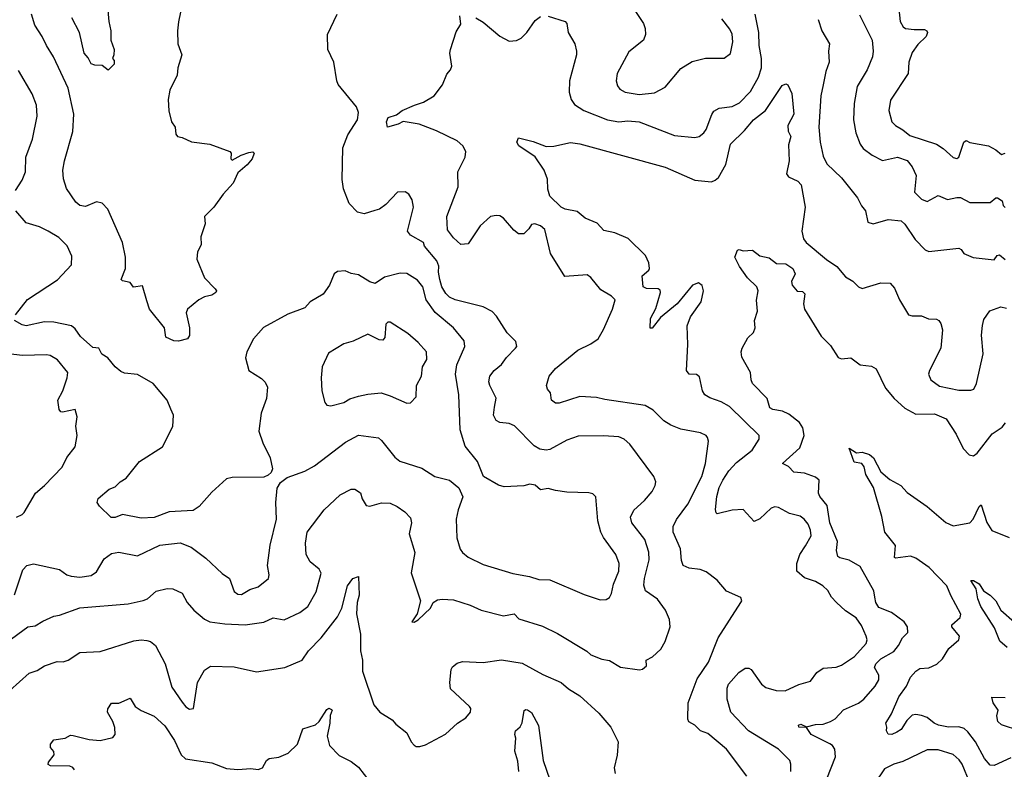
# Model space of a CAD drawing. Extents: x 1771496 to 1971148, y 471553 to 643630.
# Tile 191 of 256: x 1816461 to 1821760, y 572157 to 576195. Entities that reach past the tile are written whole.
import ezdxf

# ---------------------------------------------------------------- set-up
doc = ezdxf.new("R2010")
doc.units = 0

msp = doc.modelspace()

# ---------------------------------------------------------------- linework, layer by layer
at = {"layer": '0CON10XD'}
for points in [[(1816934.5, 576265), (1816940.6, 576185), (1816951.1, 576135), (1816951.4, 576085), (1816968.9, 576035), (1816968, 576005), (1816960, 575985), (1816970, 575975), (1816970, 575955), (1816937, 575923), (1816905, 575947.5), (1816865, 575950), (1816845, 575957.5), (1816829.7, 575989.7), (1816808.6, 576015), (1816783.5, 576125), (1816741.4, 576205)], [(1819760.3, 576260.3), (1819818.8, 576175), (1819827.1, 576147.1), (1819830, 576115), (1819819.2, 576085), (1819738.7, 576021.3), (1819676.7, 575905), (1819671.4, 575865), (1819678.3, 575838.3), (1819690.6, 575820.6), (1819720, 575805), (1819795, 575792.4), (1819878.5, 575801.5), (1819935, 575830.8), (1820019.1, 575930.9), (1820080.3, 575969.7), (1820152.1, 575987.9), (1820253, 575987), (1820287.2, 576012.8), (1820300, 576075), (1820296.5, 576116.5), (1820283.4, 576143.4), (1820239.8, 576199.8)], [(1817326.7, 576235), (1817316.4, 576183.6), (1817310, 576135), (1817312.9, 576065), (1817334.4, 576005), (1817311.4, 575935), (1817308, 575895), (1817270, 575815), (1817260, 575765), (1817263.9, 575703.9), (1817277.5, 575645), (1817297.5, 575615), (1817301.7, 575578.3), (1817310, 575565), (1817335, 575560), (1817385, 575536), (1817485, 575524), (1817592.5, 575485), (1817598.8, 575475), (1817597.5, 575445), (1817605, 575437.5), (1817652.5, 575465), (1817695, 575480), (1817715, 575482.5), (1817722.5, 575475), (1817712.5, 575445), (1817685, 575412.5), (1817635, 575370), (1817610, 575315), (1817555.9, 575254.1), (1817506.7, 575185), (1817456.2, 575135), (1817460, 575095), (1817436.7, 575025), (1817438.3, 574981.7), (1817418.8, 574945), (1817414, 574905), (1817456.2, 574805), (1817513.3, 574745), (1817520, 574735), (1817516.7, 574725), (1817495, 574711.2), (1817455, 574701.2), (1817425, 574686.2), (1817363.6, 574636.4), (1817356.2, 574615), (1817375.6, 574535), (1817375.6, 574494.4), (1817363.6, 574476.4), (1817315, 574463.8), (1817290, 574465), (1817247.5, 574485), (1817240, 574535), (1817158.8, 574635), (1817145, 574680), (1817121.2, 574761.2), (1817074, 574754), (1817055, 574780), (1817015, 574787.5), (1817007.5, 574795), (1817031.4, 574855), (1817030.9, 574915), (1817014.4, 574995), (1816935, 575173.8), (1816905.8, 575205.8), (1816875, 575213.8), (1816815, 575188.8), (1816785, 575193.8), (1816762.7, 575212.7), (1816713.8, 575285), (1816697, 575337), (1816693.1, 575385), (1816701.5, 575435), (1816747.1, 575592.9), (1816752.9, 575685), (1816721.5, 575825), (1816643.1, 575995), (1816605.6, 576055), (1816581.8, 576105), (1816542.7, 576165), (1816524.4, 576225)], [(1819016.9, 574106.9), (1819025.4, 574155.4), (1818991.1, 574225), (1818986.7, 574245), (1818990.6, 574275), (1819014.2, 574305), (1819055, 574337.5), (1819080.8, 574375), (1819130, 574425), (1819137.5, 574435), (1819130.7, 574460.7), (1819085, 574508), (1819027.9, 574597.9), (1819003.6, 574623.6), (1818955, 574647.8), (1818805, 574685.4), (1818775, 574700), (1818755, 574720), (1818733.9, 574755), (1818721.8, 574795), (1818715.4, 574835), (1818717.6, 574867.6), (1818706.4, 574895), (1818640, 574975), (1818633.8, 574995), (1818564, 575034), (1818548.6, 575055), (1818580, 575185), (1818574, 575225), (1818555.5, 575255.5), (1818535, 575267.5), (1818495, 575266), (1818431.3, 575198.7), (1818396.7, 575175), (1818372.5, 575167.5), (1818315, 575149.5), (1818278.6, 575158.6), (1818233.9, 575205), (1818203.7, 575283.7), (1818196.9, 575333.1), (1818200.6, 575505), (1818226.5, 575575), (1818280, 575655), (1818285.3, 575695), (1818273.2, 575725), (1818175.6, 575845), (1818167.5, 575865), (1818151.1, 575965), (1818118.9, 576035), (1818118.5, 576115), (1818170.6, 576225)], [(1819610.8, 574149.2), (1819565, 574160), (1819475, 574165.6), (1819365, 574129.4), (1819345, 574129.2), (1819323.8, 574145), (1819317.5, 574185), (1819301.2, 574205), (1819295.8, 574225), (1819311.1, 574275), (1819345, 574316.9), (1819465.6, 574414.4), (1819535, 574448.1), (1819573.9, 574476.1), (1819603.5, 574526.5), (1819651.4, 574635), (1819665.4, 574685.4), (1819646, 574705), (1819588.9, 574738.9), (1819535, 574806.2), (1819515, 574820), (1819395, 574811.2), (1819317.1, 574935), (1819288, 575065), (1819263.3, 575085), (1819234.1, 575095.9), (1819215, 575091.2), (1819201.2, 575068.8), (1819175, 575041.2), (1819145, 575041.2), (1819120.3, 575060.3), (1819065, 575126), (1819045, 575138), (1819025, 575140), (1818995, 575133.8), (1818938.8, 575085), (1818875, 574986.7), (1818835, 574984.3), (1818795, 575019.4), (1818762.8, 575062.8), (1818759.1, 575135), (1818821.4, 575295), (1818820, 575375), (1818858.5, 575455), (1818861.5, 575485), (1818846.2, 575515), (1818815, 575541.5), (1818705, 575595.4), (1818611.6, 575631.6), (1818525, 575646.2), (1818498.8, 575631.2), (1818440, 575615), (1818436, 575645), (1818445, 575667.5), (1818488.2, 575681.8), (1818518.8, 575705), (1818586.2, 575733.8), (1818635, 575750.5), (1818691.1, 575785), (1818735.8, 575844.2), (1818759.4, 575900.6), (1818780, 575925), (1818786.2, 575945), (1818776.5, 576015), (1818779.5, 576035), (1818810.8, 576129.2), (1818835, 576170), (1818829.4, 576215)], [(1818916, 576205), (1818955, 576180.8), (1819045, 576105.8), (1819095, 576079.2), (1819135, 576082.9), (1819160, 576095), (1819190.8, 576125), (1819235, 576190.8), (1819265, 576211.4)], [(1819305, 576214.4), (1819396.7, 576185), (1819406.7, 576175), (1819413.8, 576125), (1819449.2, 576065), (1819457.1, 576025), (1819457.1, 576005), (1819419.4, 575865), (1819418.6, 575805), (1819428.6, 575765), (1819448, 575738), (1819497.5, 575705), (1819624.7, 575654.7), (1819685, 575644.7), (1819735, 575649.1), (1819795, 575644.4), (1819985, 575570.6), (1820095, 575560), (1820117.5, 575565), (1820143.8, 575585), (1820155, 575603.3), (1820185.5, 575684.5), (1820197.9, 575702.1), (1820225, 575718.5), (1820295, 575727.1), (1820335, 575746.9), (1820395, 575807.1), (1820437.5, 575885), (1820452.9, 575935), (1820453.6, 575985), (1820441.4, 576055), (1820439.4, 576125), (1820419.6, 576225)], [(1820980.8, 576220.8), (1821048.5, 576085), (1821054.4, 576025), (1821051.1, 575995), (1821021.5, 575925), (1820968.9, 575835), (1820952.6, 575742.6), (1820948.5, 575655), (1820960.5, 575585), (1820985, 575523.8), (1821001.4, 575501.4), (1821049.2, 575465), (1821105, 575435.6), (1821185, 575454), (1821237, 575437), (1821265, 575402), (1821285.6, 575355), (1821276.9, 575265), (1821315, 575228.1), (1821345, 575216), (1821405, 575248), (1821455, 575225.5), (1821505, 575237.2), (1821525, 575236.2), (1821575, 575209.5), (1821685, 575209.2), (1821714.5, 575235.5), (1821724.2, 575235.8), (1821749.1, 575219.1), (1821755, 575193.3), (1821765, 575183.8)], [(1821193.6, 576253.6), (1821200.6, 576185), (1821215.4, 576155.4), (1821227.8, 576147.8), (1821275, 576141.1), (1821331.7, 576141.7), (1821343.8, 576135), (1821346.2, 576125), (1821339.2, 576105), (1821295, 576061.1), (1821265, 576018.8), (1821246.7, 575965), (1821243.5, 575905), (1821148, 575762), (1821138.1, 575705), (1821154.4, 575645), (1821173.9, 575623.9), (1821215, 575601.1), (1821251.1, 575571.1), (1821395, 575523.6), (1821431.4, 575501.4), (1821485, 575453.1), (1821505, 575447.1), (1821515, 575454)], [(1820759.4, 576195), (1820778.1, 576135), (1820820, 576065), (1820814.6, 576025), (1820818.5, 575965), (1820800, 575915), (1820785, 575843.3), (1820772.9, 575785), (1820762.1, 575615), (1820769.5, 575535), (1820785, 575460), (1820805, 575417.5), (1820885, 575342.9), (1820971.1, 575235), (1820991.5, 575191.5), (1821012.5, 575165), (1821026.7, 575105), (1821055, 575095.8), (1821135, 575118.2), (1821205, 575111.1), (1821225, 575092.5), (1821279.9, 575009.9), (1821335, 574955.8), (1821355, 574946.9), (1821515, 574964), (1821527.7, 574957.7), (1821543.3, 574935), (1821593.4, 574913.4), (1821705, 574900.8), (1821721.2, 574925), (1821735, 574928.6), (1821765, 574902.5)], [(1816437.9, 575275), (1816475, 575330.8), (1816492.9, 575375), (1816493.5, 575455), (1816529.6, 575550.4), (1816555.5, 575675), (1816551.5, 575735), (1816528.5, 575795), (1816455, 575920.8)], [(1820610.6, 572145), (1820611.4, 572185), (1820605.7, 572205), (1820545, 572265.5), (1820384, 572365), (1820288.5, 572465), (1820269.1, 572535), (1820269.1, 572595), (1820275.5, 572615), (1820331.9, 572678.1), (1820365, 572702.5), (1820385, 572702.5), (1820398, 572695), (1820452.9, 572615), (1820477.3, 572597.3), (1820532.2, 572582.2), (1820580.5, 572579.5), (1820655, 572614.4), (1820717.6, 572632.4), (1820752, 572678), (1820785, 572702.5), (1820855, 572708), (1820885, 572718), (1820955, 572765.5), (1821017.8, 572835), (1821022.2, 572855), (1821017.5, 572875), (1820991.3, 572931.3), (1820962.9, 572972.9), (1820905, 573011.1), (1820856.4, 573056.4), (1820830.5, 573085), (1820810.5, 573120.5), (1820783.1, 573145), (1820745, 573168.8), (1820685, 573188.2), (1820643.1, 573225), (1820643.1, 573265), (1820660, 573315), (1820689.9, 573360.1), (1820720, 573415), (1820718.1, 573445), (1820705, 573477.5), (1820682.9, 573505), (1820660.9, 573520.9), (1820604.8, 573534.8), (1820545, 573566.7), (1820525, 573570.6), (1820505.5, 573564.5), (1820445, 573506.2), (1820415, 573491.2), (1820355, 573555.8), (1820295, 573553.8), (1820215, 573534), (1820208.8, 573538.8), (1820205.7, 573555.7), (1820213.9, 573626.1), (1820225.9, 573675), (1820244.6, 573715), (1820278.2, 573765), (1820319.5, 573810.5), (1820403.5, 573876.5), (1820440.6, 573935), (1820441.4, 573955), (1820282.2, 574112.2), (1820237.1, 574137.1), (1820175, 574157.6), (1820149.1, 574175), (1820135.4, 574195), (1820120.3, 574270.3), (1820104.1, 574284.1), (1820065, 574286.2), (1820049.2, 574305), (1820057.1, 574445), (1820052.7, 574545), (1820071.8, 574595), (1820129.1, 574675), (1820141.2, 574735), (1820135, 574762.5), (1820115, 574777.5), (1820081.9, 574765), (1820000.5, 574665), (1819909.3, 574590.7), (1819865, 574533.8), (1819855, 574533.3), (1819855.8, 574585), (1819885, 574640), (1819910, 574725), (1819907.8, 574737.8), (1819897.5, 574745), (1819835, 574747.5), (1819816, 574756), (1819811.2, 574815), (1819846.7, 574845), (1819850, 574855), (1819846.7, 574885), (1819830, 574925), (1819736.6, 575016.6), (1819665, 575047.1), (1819605, 575058.8), (1819568.7, 575098.7), (1819505.4, 575125.4), (1819460.9, 575160.9), (1819396.7, 575175), (1819376.2, 575185), (1819315, 575243.8), (1819302.7, 575282.7), (1819301.9, 575335), (1819284.4, 575385), (1819235, 575455.8), (1819146.7, 575515), (1819136.7, 575535), (1819145, 575557.5), (1819225, 575538.1), (1819295, 575512.5), (1819335, 575512.9), (1819425, 575532.9), (1819475, 575526.9), (1819935, 575400.8), (1820095, 575330.6), (1820185, 575322), (1820205, 575329.7), (1820221.8, 575345), (1820261.2, 575415), (1820286.2, 575523.8), (1820362.5, 575597.5), (1820410, 575655), (1820474.7, 575705.3), (1820565, 575840), (1820585, 575850), (1820595, 575843.3), (1820617.1, 575797.1), (1820628.5, 575685), (1820594.6, 575625), (1820597.8, 575595), (1820611.5, 575565), (1820599.4, 575520.6), (1820602.5, 575435), (1820587.5, 575365), (1820598.7, 575348.7), (1820650, 575325), (1820666.5, 575305), (1820688.6, 575185), (1820670.5, 575055), (1820680.4, 575015), (1820693.8, 574995), (1820803.1, 574903.1), (1820859.4, 574865), (1820905, 574809.2), (1820945, 574786.2), (1820975, 574756.2), (1820995, 574746), (1821095, 574778.1), (1821145.5, 574775.5), (1821169.3, 574749.3), (1821195.7, 574685), (1821245, 574605.8), (1821265, 574599.4), (1821315, 574600), (1821353, 574583), (1821395, 574581.9), (1821408.6, 574575), (1821419.1, 574559.1), (1821427.5, 574525), (1821418.9, 574425), (1821356.9, 574305), (1821352.2, 574285), (1821365.7, 574255), (1821411.7, 574221.7), (1821515, 574198.8), (1821580.5, 574199.5), (1821595.8, 574205), (1821611.5, 574235), (1821647.1, 574395), (1821637.5, 574495), (1821642.5, 574547.5), (1821650.1, 574579.9), (1821683.3, 574626.7), (1821742.6, 574647.4), (1821771.8, 574641.8)], [(1821515, 575454), (1821542, 575535), (1821555, 575544), (1821575, 575532.8), (1821674.5, 575514.5), (1821715, 575494.4), (1821745, 575468), (1821765, 575475.6)], [(1816438, 574605), (1816502.7, 574687.3), (1816665, 574793.1), (1816739.2, 574875), (1816741.7, 574921.7), (1816716, 574976), (1816671.2, 575021.2), (1816615, 575055.5), (1816568.4, 575078.4), (1816495, 575100.8), (1816439.7, 575165)], [(1820347.7, 574377.7), (1820344.2, 574405), (1820350, 574425), (1820379.3, 574480.7), (1820410.7, 574509.3), (1820420, 574535), (1820416.2, 574575), (1820431.2, 574625), (1820426.1, 574683.9), (1820435.9, 574734.1), (1820427.8, 574755), (1820378.2, 574805), (1820335.6, 574865), (1820310.8, 574915), (1820325, 574952.5), (1820333.6, 574956.4), (1820355, 574950), (1820405, 574952.5), (1820445, 574922.5), (1820495, 574912.5), (1820535, 574881.2), (1820585, 574880), (1820622.5, 574855), (1820634.3, 574825), (1820615.6, 574785), (1820617.8, 574765), (1820645, 574732.9), (1820675, 574730), (1820687.7, 574717.7), (1820680, 574665), (1820684.2, 574635), (1820775, 574490), (1820825, 574440), (1820865.9, 574375.9), (1820885, 574368), (1820935, 574373.3), (1820985, 574335.7), (1821045, 574329.2), (1821070, 574315), (1821120.3, 574210.3), (1821167.5, 574155), (1821225, 574102.9), (1821285, 574070), (1821385, 574071.5), (1821448, 574045), (1821502.1, 573962.1), (1821538.8, 573885), (1821571.2, 573851.2), (1821595, 573846.2), (1821615, 573860), (1821695.9, 573964.1), (1821749.1, 574000.9), (1821767.4, 574022.6)], [(1816432.7, 573097.3), (1816478.7, 573231.3), (1816500, 573255), (1816535, 573263.1), (1816675, 573234.3), (1816714.5, 573204.5), (1816737.5, 573197.5), (1816785, 573192.9), (1816845, 573201.5), (1816875, 573221.4), (1816915, 573290.6), (1816955, 573320), (1816995, 573326.4), (1817095, 573307.8), (1817215, 573363.8), (1817325, 573377.8), (1817383.2, 573353.2), (1817462, 573295), (1817551.3, 573211.3), (1817589.4, 573185), (1817615, 573114.4), (1817635, 573100.9), (1817655, 573099.1), (1817700, 573125), (1817745, 573139.5), (1817800.6, 573185), (1817804.5, 573205.5), (1817794.5, 573255.5), (1817809.5, 573365), (1817842.7, 573505), (1817839.1, 573595), (1817847.7, 573672.3), (1817865, 573702), (1817900.2, 573729.8), (1817995, 573763.5), (1818047.6, 573792.4), (1818215, 573920), (1818285, 573957.3), (1818391.8, 573941.8), (1818408.6, 573928.6), (1818479.3, 573839.3), (1818506.9, 573816.9), (1818625, 573778.5), (1818695, 573734.3), (1818775, 573714.2), (1818825, 573673.8), (1818845.7, 573625), (1818820.6, 573555), (1818810, 573505), (1818813.5, 573403.5), (1818832.4, 573342.4), (1818844.5, 573324.5), (1818875, 573300.6), (1818955, 573260), (1819115, 573212.2), (1819205, 573195.6), (1819255, 573179.4), (1819315, 573178.1), (1819499.1, 573099.1), (1819585, 573070.8), (1819617.7, 573072.3), (1819635, 573083.3), (1819646.7, 573103.3), (1819657.9, 573155), (1819685.4, 573225), (1819688.2, 573265), (1819668.9, 573315), (1819603.3, 573405), (1819589.5, 573435), (1819571.8, 573495), (1819561.2, 573625), (1819545, 573641.2), (1819525, 573646), (1819405, 573649.2), (1819345, 573659.4), (1819305, 573669.5), (1819265, 573661.9), (1819235, 573687.1), (1819206.8, 573693.2), (1819175, 573684.5), (1819069.2, 573679.2), (1819038.3, 573688.3), (1818956.7, 573735), (1818924.2, 573815), (1818857.8, 573897.8), (1818831.8, 573985), (1818824.4, 574175), (1818806.8, 574285), (1818814.7, 574335.3), (1818856.9, 574435), (1818853.1, 574465), (1818795.6, 574535), (1818697.5, 574617.5), (1818649.2, 574685), (1818630.3, 574755), (1818602.1, 574792.1), (1818545, 574827.5), (1818509.1, 574829.1), (1818425, 574808.6), (1818375, 574773.1), (1818345, 574781.9), (1818285, 574820), (1818245, 574827.8), (1818212.1, 574842.1), (1818170.9, 574839.1), (1818154.4, 574825.6), (1818128.8, 574765), (1818094.5, 574715.5), (1818024.1, 574675.9), (1817996.4, 574643.6), (1817905, 574608.1), (1817773.4, 574536.6), (1817720, 574475), (1817684, 574405), (1817676.1, 574373.9), (1817694, 574305), (1817762.7, 574262.7), (1817782.3, 574242.3), (1817795.6, 574215.6), (1817790, 574155), (1817760, 574075), (1817747.9, 573977.9), (1817770.5, 573915), (1817809.4, 573835), (1817821.4, 573775), (1817814.3, 573755.7), (1817797.6, 573742.4), (1817775, 573730), (1817605, 573729.1), (1817575, 573721.9), (1817495, 573650.8), (1817427.3, 573572.7), (1817395, 573551.8), (1817265, 573543.8), (1817185, 573513.1), (1817115, 573510.4), (1817015, 573529.4), (1816975, 573514.2), (1816954.1, 573514.1), (1816890, 573575), (1816877.5, 573595), (1816883.8, 573615), (1816943.3, 573666.7), (1816975, 573677.8), (1817002.5, 573705), (1817034.4, 573725), (1817105.7, 573815), (1817229.2, 573895), (1817286, 574004), (1817288.8, 574065), (1817275, 574097.5), (1817254.4, 574145), (1817180, 574235), (1817095, 574284.3), (1817025, 574291.4), (1817005, 574299.2), (1816974.6, 574324.6), (1816935, 574374.3), (1816903.1, 574393.1), (1816886.2, 574425), (1816855, 574429.2), (1816788.3, 574488.3), (1816759.7, 574529.7), (1816740, 574545), (1816645, 574565.9), (1816595, 574568), (1816495, 574546.5), (1816475, 574551.1), (1816433.8, 574575)], [(1818135, 574114.4), (1818205, 574133.5), (1818237.4, 574152.6), (1818285, 574167.1), (1818335, 574178.5), (1818405.7, 574184.3), (1818455, 574169.4), (1818545, 574129.2), (1818565, 574131.2), (1818595.8, 574164.2), (1818597.1, 574225), (1818623.5, 574275), (1818628.6, 574325), (1818651.5, 574365), (1818650, 574405), (1818605, 574455.7), (1818550, 574505), (1818455, 574566.2), (1818442.5, 574565), (1818430.8, 574555), (1818426.9, 574483.1), (1818415, 574468.8), (1818395, 574470), (1818335, 574500.8), (1818255, 574462.5), (1818205, 574448.6), (1818122.3, 574397.7), (1818089.2, 574325), (1818083.1, 574265), (1818088.1, 574195), (1818103.1, 574133.1), (1818115, 574118), (1818135, 574114.4)], [(1816443.3, 573515), (1816475, 573530), (1816485, 573541.2), (1816546, 573645), (1816595, 573686.2), (1816690, 573785), (1816715, 573837.5), (1816760, 573895), (1816770, 573955), (1816763.3, 574005), (1816770, 574055), (1816760, 574095), (1816691.7, 574081.7), (1816682.9, 574082.9), (1816674.3, 574094.3), (1816667.1, 574145), (1816693.7, 574195), (1816716.9, 574265), (1816720.8, 574295), (1816665, 574362), (1816625.5, 574385.5), (1816605, 574389.4), (1816475.5, 574385.5), (1816335, 574402.5)], [(1820805.7, 572105.7), (1820851.1, 572225), (1820848.5, 572265), (1820835.5, 572285), (1820820.5, 572295), (1820721.5, 572345), (1820695, 572383.3), (1820654, 572384), (1820653.3, 572395), (1820665, 572401.2), (1820695, 572386.7), (1820745, 572399.4), (1820785, 572400.6), (1820825.5, 572414.5), (1820850, 572430), (1820895, 572478.1), (1820975, 572513.8), (1821004.5, 572535), (1821065, 572604.4), (1821085, 572640), (1821085.9, 572665), (1821061.9, 572705), (1821068.4, 572725), (1821095, 572751.8), (1821165, 572791.8), (1821191.5, 572825), (1821212.7, 572865), (1821241.1, 572895), (1821240, 572925), (1821221.7, 572951.7), (1821152.4, 573002.4), (1821085, 573028.9), (1821068.8, 573055), (1821064.1, 573084.1), (1821058.3, 573118.3), (1820985, 573250), (1820925, 573284.4), (1820875, 573295.6), (1820863.7, 573303.7), (1820857.2, 573335), (1820863.1, 573385), (1820821.3, 573485), (1820807.8, 573577.8), (1820767.3, 573627.3), (1820759.6, 573645), (1820764, 573715), (1820745, 573730), (1820685, 573751.9), (1820627, 573757), (1820598.7, 573788.7), (1820566.7, 573805), (1820660.5, 573889.5), (1820682.5, 573955), (1820676.9, 573996.9), (1820657.8, 574025), (1820600.1, 574070.1), (1820565.9, 574085.9), (1820514.7, 574094.7), (1820498.6, 574105), (1820483.3, 574155), (1820405.7, 574235), (1820397.5, 574255), (1820394, 574295), (1820347.7, 574377.7)], [(1820375, 572120), (1820266.1, 572266.1), (1820165, 572350), (1820125, 572364.3), (1820095, 572395.8), (1820062.9, 572412.9), (1820056.5, 572426.5), (1820058.5, 572515), (1820107.8, 572645), (1820168.1, 572735), (1820220.6, 572865), (1820342.5, 573055), (1820347.5, 573065), (1820343, 573083), (1820265.9, 573115.9), (1820215, 573176), (1820155, 573220.8), (1820124.2, 573234.2), (1820065, 573241.5), (1820032.5, 573255), (1820022.2, 573282.2), (1820017.3, 573345), (1819977.3, 573435), (1819977.8, 573465), (1819996.6, 573503.4), (1820056.2, 573585), (1820132.7, 573735), (1820152.1, 573805), (1820169.2, 573925), (1820163.8, 573945), (1820155, 573956), (1820125, 573969.2), (1820018.8, 573988.8), (1819965, 574010), (1819928, 574035), (1819871.1, 574091.1), (1819827.4, 574117.4), (1819610.8, 574149.2)], [(1816389.4, 572840.6), (1816505, 572924.4), (1816545, 572930), (1816585.4, 572954.6), (1816645, 572982.2), (1816675, 572986.7), (1816785, 573027.5), (1817045, 573048.5), (1817125, 573066.9), (1817148.8, 573075), (1817195, 573116.7), (1817255, 573130.6), (1817285, 573130), (1817335, 573105.7), (1817362.5, 573055), (1817397.5, 573015), (1817455.4, 572965.4), (1817485, 572951.8), (1817565, 572940), (1817675, 572935.5), (1817775, 572950.6), (1817825, 572972.9), (1817885, 572961.8), (1817968.6, 573001.4), (1818012, 573035), (1818057.2, 573112.8), (1818084.4, 573214.4), (1818072.9, 573235), (1818024.2, 573275), (1818003.1, 573315), (1818000, 573375), (1818008.1, 573435), (1818100, 573555), (1818185, 573635.8), (1818245, 573666), (1818265, 573665.8), (1818295, 573646.7), (1818304.1, 573614.1), (1818325, 573577.5), (1818345, 573573.8), (1818408, 573592), (1818455, 573590.8), (1818493.2, 573573.2), (1818534.3, 573544.3), (1818565, 573512.5), (1818569.4, 573485), (1818557.5, 573425), (1818588.1, 573325), (1818568.1, 573215), (1818618, 573065), (1818600, 572995), (1818571.7, 572951.7), (1818585, 572950), (1818605, 572962.5), (1818671.2, 573025), (1818686.7, 573055), (1818709.3, 573069.3), (1818735, 573074.2), (1818795, 573070.8), (1818885, 573041.4), (1818944.3, 573014.3), (1819065, 572984.2), (1819122.5, 572995), (1819148.2, 572968.2), (1819275, 572927.8), (1819355, 572889.4), (1819513.6, 572793.6), (1819535, 572774.3), (1819595, 572750.8), (1819635, 572742.5), (1819695, 572707.5), (1819797, 572693), (1819812.7, 572697.3), (1819833.8, 572715), (1819832, 572745), (1819866.8, 572763.2), (1819912.5, 572805), (1819934.5, 572845.5), (1819961.4, 572925), (1819958.6, 572965), (1819937.5, 573015), (1819894.5, 573074.5), (1819828.5, 573118.5), (1819820.3, 573149.7), (1819823.6, 573185), (1819849.6, 573285), (1819846.6, 573326.6), (1819825.5, 573395), (1819755.6, 573485), (1819748.9, 573515), (1819766.1, 573553.9), (1819824.6, 573605.4), (1819865, 573653.8), (1819881.4, 573685), (1819884.3, 573705), (1819874.2, 573735), (1819745, 573909.2), (1819715.3, 573935.3), (1819685, 573948.2), (1819603.8, 573953.8), (1819467.7, 573952.3), (1819405, 573930), (1819315, 573880.6), (1819295, 573875.8), (1819260.8, 573880.8), (1819229.9, 573899.9), (1819125, 574006.4), (1819095, 574020), (1819045.7, 574025.7), (1819025.6, 574035.6), (1819011.9, 574065), (1819016.9, 574106.9)], [(1821795, 572219.1), (1821705, 572178.2), (1821685, 572180), (1821654.6, 572215), (1821605, 572305.4), (1821565, 572360), (1821545, 572376.9), (1821515, 572386.8), (1821460, 572385), (1821406.7, 572395), (1821383.8, 572405), (1821345.5, 572435.5), (1821315, 572447.1), (1821285, 572452.5), (1821265, 572448), (1821235, 572420.8), (1821205, 572371.8), (1821182.4, 572357.6), (1821155, 572344.4), (1821136, 572346), (1821126.2, 572365), (1821128.8, 572385), (1821122, 572405), (1821153.8, 572456.2), (1821192.3, 572547.7), (1821234.6, 572605.4), (1821256.2, 572653.8), (1821285, 572685.7), (1821305, 572699.4), (1821355, 572703.8), (1821396.4, 572723.6), (1821427.1, 572752.9), (1821462.6, 572807.4), (1821516, 572855), (1821519.2, 572875), (1821478.6, 572925), (1821477.1, 572935), (1821522.5, 572975), (1821527.3, 572992.7), (1821472.6, 573092.6), (1821451.2, 573145), (1821356.7, 573245), (1821285, 573293.8), (1821255, 573304.7), (1821175, 573294.3), (1821168.8, 573298.8), (1821175, 573362.5), (1821118.1, 573435), (1821100.4, 573519.6), (1821055.5, 573675), (1821015.5, 573745), (1821006, 573786), (1820993.8, 573803.8), (1820951.8, 573811.8), (1820925, 573886.7), (1820965, 573862.5), (1820995, 573865.8), (1821035, 573852), (1821055.7, 573835), (1821095, 573758.6), (1821145, 573718.9), (1821203.8, 573685), (1821237.6, 573647.6), (1821345, 573572), (1821445.8, 573485.8), (1821485, 573468.8), (1821575, 573484.4), (1821593.6, 573505), (1821625, 573572.5), (1821635, 573582.5), (1821667, 573487), (1821693.9, 573443.9), (1821786.5, 573406.5)], [(1816408.3, 572581.7), (1816511.2, 572675), (1816555, 572689.5), (1816595, 572714.4), (1816662.6, 572737.4), (1816695, 572736.7), (1816721.2, 572745), (1816785, 572786.9), (1816895, 572791.9), (1817075, 572850), (1817115, 572855.5), (1817145, 572851.1), (1817165.4, 572845.4), (1817191.4, 572825), (1817244.4, 572725), (1817279.3, 572599.3), (1817335, 572518.6), (1817355, 572494.2), (1817375, 572482), (1817396.2, 572485), (1817418.9, 572625), (1817455, 572692), (1817487.1, 572712.9), (1817615, 572708.6), (1817735, 572682.2), (1817887.5, 572705), (1817981.2, 572745), (1818015.7, 572795), (1818082.9, 572865), (1818170.8, 572979.2), (1818194.6, 573025), (1818225, 573146), (1818254, 573185), (1818285, 573196.2), (1818287.3, 573095), (1818276.9, 573055), (1818273.1, 572995), (1818296.1, 572885), (1818294.6, 572794.6), (1818306.9, 572745), (1818306.9, 572685), (1818367.1, 572505), (1818398.8, 572465), (1818465, 572423.8), (1818485, 572400), (1818544.2, 572354.2), (1818568.8, 572305), (1818585, 572286.7), (1818595, 572280), (1818615, 572280), (1818645, 572288.8), (1818752.6, 572347.4), (1818818, 572405), (1818862.5, 572435), (1818887.5, 572465), (1818890, 572485), (1818882, 572495), (1818780.5, 572590.5), (1818776.2, 572625), (1818784.2, 572695), (1818790.7, 572709.3), (1818815, 572729.2), (1818845, 572737.5), (1818955, 572732.9), (1819055, 572746.9), (1819165, 572728.9), (1819277.4, 572667.4), (1819375, 572625.6), (1819415, 572591.4), (1819475, 572552.9), (1819578.9, 572458.9), (1819642, 572385), (1819682, 572305), (1819675.9, 572234.1), (1819660, 572165), (1819666.7, 572135)], [(1821775, 572813.6), (1821736.6, 572846.6), (1821708.5, 572918.5), (1821633.8, 573035), (1821617.5, 573075), (1821609.4, 573129.4), (1821580, 573175), (1821595, 573173.8), (1821625, 573155.6), (1821647.8, 573117.8), (1821685, 573095.6), (1821714.4, 573065), (1821742.2, 573015), (1821815, 572949.4)], [(1816756.2, 572155), (1816747.3, 572167.3), (1816730, 572175), (1816626.1, 572176.1), (1816615, 572182.5), (1816616.2, 572195), (1816646, 572235), (1816643.9, 572253.9), (1816627.5, 572275), (1816627, 572293), (1816644.2, 572315.8), (1816705, 572325.8), (1816735, 572341.4), (1816749.3, 572339.3), (1816835, 572318.1), (1816895, 572312.2), (1816961.7, 572328.3), (1816974.4, 572345), (1816972.5, 572382.5), (1816963.1, 572415), (1816932.9, 572465), (1816935, 572482.5), (1816955, 572513.3), (1816995, 572513.3), (1817055, 572540), (1817083.3, 572495), (1817115, 572474.2), (1817183.9, 572443.9), (1817242.1, 572392.1), (1817295, 572312), (1817329.5, 572235), (1817353.4, 572213.4), (1817495, 572192.5), (1817575, 572162.2), (1817635, 572156), (1817705, 572162.5), (1817745, 572156.7), (1817767.5, 572165), (1817790, 572205), (1817803.9, 572216.1), (1817855, 572223.3), (1817905.8, 572244.2), (1817956.6, 572293.4), (1817984.1, 572375.9), (1818052.3, 572397.7)], [(1821844.6, 572364.6), (1821745, 572396), (1821726.2, 572415), (1821720, 572445), (1821726.7, 572475), (1821700.8, 572515), (1821693.3, 572545), (1821765, 572543.2)], [(1818052.3, 572397.7), (1818072.9, 572415), (1818115, 572480), (1818125, 572486.2), (1818139.5, 572479.5), (1818143.3, 572475), (1818132.9, 572447.1), (1818130.6, 572405), (1818115.7, 572335), (1818129.2, 572285), (1818180.9, 572230.9), (1818245, 572200), (1818285, 572168), (1818345, 572090)], [(1819146.8, 572145), (1819141.8, 572201.8), (1819126.2, 572255), (1819131.1, 572325), (1819126, 572345), (1819128.8, 572365), (1819155, 572386.2), (1819165, 572406.7), (1819176.2, 572473.8), (1819185, 572480), (1819195, 572478), (1819215, 572464), (1819253.7, 572393.7), (1819278.1, 572205), (1819315, 572100)], [(1821574.6, 572085), (1821533.5, 572185), (1821518.3, 572208.3), (1821485, 572236.5), (1821405, 572262.1), (1821345, 572262.7), (1821215, 572198.8), (1821165, 572184.6), (1821115, 572160.5), (1821011.8, 572005)]]:
    msp.add_lwpolyline(points, dxfattribs=at)

doc.saveas('drawing.dxf')
